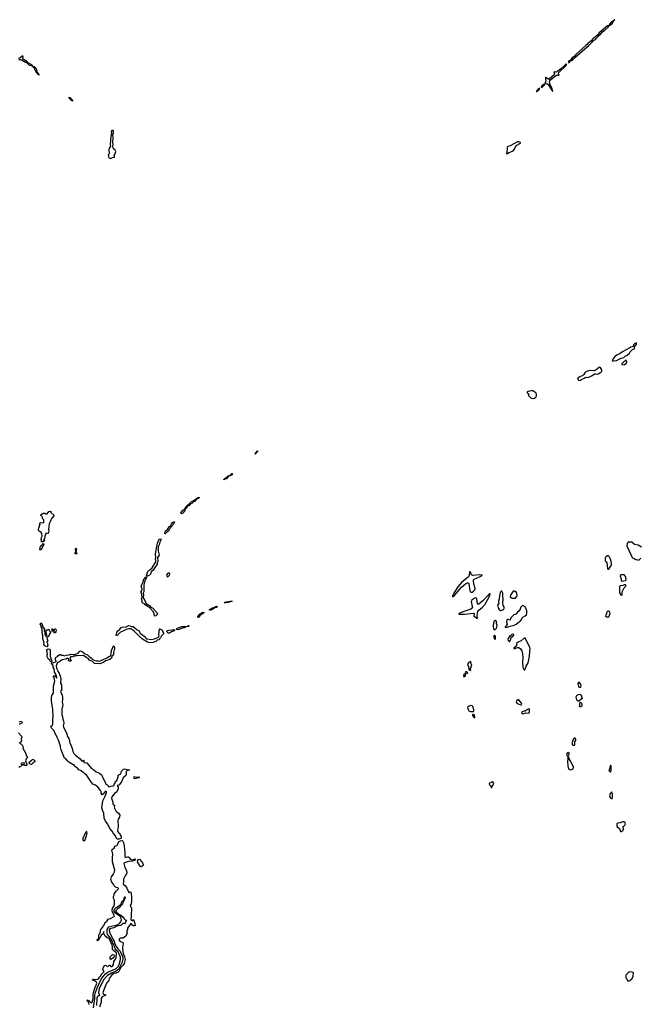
# Model space of a CAD drawing. Extents: x 1966327 to 2147849, y 395140 to 552178.
# Tile 219 of 256: x 2045185 to 2059198, y 473655 to 495905. Entities that reach past the tile are written whole.
import ezdxf

# ---------------------------------------------------------------- set-up
doc = ezdxf.new("R2010")
doc.units = 0

msp = doc.modelspace()

# ---------------------------------------------------------------- linework, layer by layer
at = {"layer": '0CON20XD'}
for points in [[(2057595, 494932), (2057622, 494945), (2057642, 494978), (2057665, 494981), (2057685, 494994), (2057711, 495029), (2057735, 495041), (2058017, 495293), (2058046, 495314), (2058131, 495395), (2058151, 495429), (2058204, 495455), (2058220, 495480), (2058261, 495515), (2058281, 495549), (2058328, 495585), (2058367, 495633), (2058418, 495665), (2058498, 495745), (2058506, 495756), (2058505, 495770), (2058475, 495763), (2058292, 495605), (2058252, 495558), (2058177, 495493), (2058155, 495481), (2058111, 495429), (2058035, 495366), (2058018, 495342), (2057989, 495325), (2057765, 495120), (2057727, 495073), (2057675, 495036), (2057630, 494980), (2057595, 494957), (2057590, 494945), (2057595, 494932)], [(2058525, 495778), (2058535, 495780), (2058589, 495825), (2058610, 495870), (2058635, 495892), (2058640, 495905), (2058632, 495905), (2058599, 495871), (2058572, 495855), (2058525, 495803), (2058518, 495785), (2058525, 495778)], [(2045155, 495033), (2045185, 495043), (2045245, 495098), (2045255, 495075), (2045246, 495035), (2045252, 495025), (2045320, 494980), (2045352, 494942), (2045439, 494899), (2045464, 494875), (2045478, 494852), (2045403, 494873), (2045348, 494928), (2045315, 494938), (2045229, 494989), (2045205, 494995), (2045165, 494995)], [(2045615, 494654), (2045569, 494695), (2045534, 494764), (2045523, 494813), (2045486, 494835), (2045481, 494849), (2045515, 494844), (2045555, 494799), (2045582, 494712), (2045618, 494665), (2045620, 494655), (2045615, 494654)], [(2057245, 494280), (2057225, 494343), (2057175, 494455), (2057165, 494495), (2057170, 494520), (2057191, 494549), (2057313, 494647), (2057335, 494653), (2057387, 494653), (2057372, 494685), (2057380, 494710), (2057535, 494859), (2057550, 494885), (2057548, 494898), (2057535, 494897), (2057505, 494873), (2057426, 494794), (2057344, 494736), (2057315, 494721), (2057262, 494728), (2057276, 494685), (2057269, 494661), (2057220, 494610), (2057155, 494560), (2057135, 494560), (2057085, 494599), (2057078, 494595), (2057074, 494564), (2057083, 494515), (2057062, 494462), (2057077, 494457), (2057105, 494464), (2057135, 494443), (2057169, 494399), (2057215, 494320), (2057232, 494302), (2057235, 494288), (2057245, 494280)], [(2056980, 494380), (2056995, 494383), (2057052, 494435), (2057055, 494450), (2057035, 494442), (2057000, 494415), (2056980, 494385), (2056980, 494380)], [(2056865, 494280), (2056875, 494283), (2056925, 494320), (2056948, 494348), (2056935, 494348), (2056913, 494335), (2056862, 494285), (2056865, 494280)], [(2046385, 494062), (2046365, 494073), (2046345, 494093), (2046305, 494145), (2046303, 494155), (2046325, 494141), (2046390, 494065), (2046385, 494062)], [(2047235, 492771), (2047255, 492774), (2047285, 492790), (2047328, 492795), (2047330, 492815), (2047320, 492825), (2047320, 492835), (2047338, 492855), (2047356, 492926), (2047344, 492955), (2047304, 492985), (2047301, 493015), (2047290, 493045), (2047296, 493086), (2047292, 493135), (2047300, 493245), (2047290, 493305), (2047297, 493313), (2047307, 493355), (2047307, 493385), (2047295, 493400), (2047285, 493402), (2047265, 493402), (2047251, 493379), (2047258, 493325), (2047244, 493275), (2047242, 493175), (2047233, 493085), (2047240, 493045), (2047209, 493005), (2047203, 492965), (2047207, 492885), (2047202, 492865), (2047184, 492845), (2047198, 492785), (2047235, 492771)], [(2056195, 492880), (2056215, 492882), (2056253, 492907), (2056295, 492917), (2056345, 492942), (2056374, 492976), (2056411, 493059), (2056510, 493115), (2056508, 493128), (2056476, 493146), (2056445, 493146), (2056280, 493055), (2056225, 493038), (2056212, 493025), (2056208, 493005), (2056200, 492895), (2056190, 492885), (2056195, 492880)], [(2058593, 488193), (2058625, 488193), (2058685, 488206), (2058785, 488256), (2058847, 488273), (2058885, 488308), (2058915, 488318), (2058975, 488367), (2058994, 488396), (2059045, 488449), (2059095, 488472), (2059078, 488522), (2059115, 488548), (2059133, 488575), (2059135, 488600), (2059115, 488596), (2059085, 488579), (2059066, 488555), (2059057, 488523), (2059005, 488508), (2058985, 488488), (2058819, 488401), (2058767, 488363), (2058706, 488334), (2058645, 488291), (2058595, 488232), (2058582, 488205), (2058593, 488193)], [(2058855, 488108), (2058865, 488113), (2058900, 488135), (2058912, 488175), (2058907, 488207), (2058890, 488205), (2058873, 488187), (2058845, 488172), (2058800, 488125), (2058805, 488110), (2058855, 488108)], [(2057855, 487752), (2057948, 487802), (2057975, 487822), (2057995, 487826), (2058025, 487821), (2058052, 487828), (2058116, 487854), (2058188, 487902), (2058215, 487902), (2058246, 487894), (2058271, 487899), (2058310, 487935), (2058345, 487950), (2058352, 487965), (2058347, 487995), (2058320, 488040), (2058295, 488053), (2058218, 487992), (2058175, 487972), (2058093, 487977), (2058045, 487970), (2057985, 487950), (2057962, 487928), (2057946, 487884), (2057920, 487865), (2057850, 487835), (2057808, 487805), (2057802, 487795), (2057814, 487774), (2057825, 487762), (2057855, 487752)], [(2056804, 487346), (2056825, 487354), (2056865, 487383), (2056875, 487410), (2056875, 487440), (2056855, 487472), (2056786, 487516), (2056761, 487521), (2056680, 487505), (2056662, 487495), (2056660, 487475), (2056675, 487460), (2056690, 487455), (2056690, 487425), (2056682, 487412), (2056695, 487410), (2056755, 487350), (2056804, 487346)], [(2050515, 486094), (2050504, 486095), (2050512, 486098), (2050552, 486155), (2050580, 486165), (2050515, 486094)], [(2049805, 485510), (2049803, 485515), (2049832, 485545), (2049873, 485567), (2049903, 485595), (2049941, 485609), (2049985, 485650), (2049995, 485650), (2049976, 485615), (2049900, 485580), (2049866, 485535), (2049815, 485514), (2049805, 485510)], [(2048928, 484858), (2048935, 484892), (2049069, 485015), (2049108, 485032), (2049135, 485052), (2049161, 485059), (2049190, 485095), (2049246, 485116), (2049237, 485095), (2049183, 485067), (2049135, 485016), (2049105, 484999), (2049075, 484972), (2049042, 484958), (2049015, 484930), (2048981, 484909), (2048945, 484862), (2048928, 484858)], [(2048835, 484737), (2048830, 484755), (2048875, 484825), (2048925, 484850), (2048919, 484815), (2048886, 484775), (2048875, 484744), (2048835, 484737)], [(2045695, 484100), (2045680, 484105), (2045680, 484145), (2045674, 484165), (2045680, 484205), (2045693, 484237), (2045687, 484297), (2045670, 484320), (2045618, 484355), (2045609, 484375), (2045614, 484426), (2045630, 484445), (2045630, 484475), (2045650, 484495), (2045642, 484502), (2045642, 484528), (2045655, 484540), (2045705, 484538), (2045730, 484545), (2045730, 484605), (2045700, 484635), (2045700, 484665), (2045692, 484672), (2045688, 484688), (2045672, 484692), (2045665, 484700), (2045663, 484717), (2045672, 484728), (2045688, 484732), (2045715, 484750), (2045755, 484750), (2045765, 484740), (2045805, 484740), (2045845, 484790), (2045875, 484800), (2045888, 484788), (2045892, 484772), (2045958, 484708), (2045958, 484695), (2045910, 484640), (2045887, 484595), (2045876, 484555), (2045848, 484512), (2045838, 484395), (2045841, 484355), (2045830, 484295), (2045815, 484291), (2045785, 484302), (2045773, 484297), (2045750, 484225), (2045747, 484173), (2045738, 484162), (2045720, 484155), (2045747, 484123), (2045735, 484110), (2045725, 484120), (2045695, 484100)], [(2048475, 484286), (2048468, 484288), (2048467, 484297), (2048475, 484339), (2048484, 484355), (2048529, 484381), (2048574, 484455), (2048610, 484480), (2048620, 484515), (2048635, 484534), (2048665, 484556), (2048682, 484555), (2048667, 484515), (2048603, 484437), (2048586, 484404), (2048567, 484385), (2048552, 484348), (2048514, 484326), (2048485, 484293), (2048475, 484286)], [(2048060, 483330), (2048056, 483345), (2048081, 483439), (2048112, 483468), (2048135, 483478), (2048184, 483515), (2048260, 483655), (2048263, 483675), (2048254, 483715), (2048261, 483755), (2048258, 483835), (2048275, 483965), (2048298, 484075), (2048337, 484163), (2048355, 484171), (2048378, 484169), (2048388, 484165), (2048387, 484157), (2048354, 484095), (2048340, 484035), (2048318, 483992), (2048320, 483895), (2048336, 483805), (2048300, 483755), (2048311, 483665), (2048292, 483628), (2048291, 483595), (2048255, 483552), (2048203, 483465), (2048160, 483425), (2048145, 483374), (2048119, 483351), (2048075, 483331), (2048060, 483330)], [(2045665, 483918), (2045640, 483925), (2045654, 484006), (2045661, 484019), (2045698, 484042), (2045700, 484055), (2045712, 484068), (2045725, 484070), (2045730, 484055), (2045717, 484015), (2045665, 483918)], [(2046445, 483837), (2046430, 483845), (2046452, 483875), (2046444, 483945), (2046455, 483961), (2046465, 483964), (2046472, 483945), (2046458, 483875), (2046482, 483845), (2046475, 483838), (2046445, 483837)], [(2059250, 483985), (2059175, 484028), (2059089, 484049), (2059025, 484099), (2058965, 484101), (2058942, 484095), (2058919, 484065), (2058916, 484015), (2059035, 483752), (2059045, 483742), (2059081, 483731), (2059118, 483708), (2059165, 483700), (2059185, 483690)], [(2058488, 483488), (2058505, 483490), (2058530, 483515), (2058530, 483525), (2058561, 483569), (2058569, 483595), (2058569, 483625), (2058562, 483665), (2058544, 483715), (2058515, 483773), (2058495, 483791), (2058475, 483786), (2058442, 483765), (2058428, 483735), (2058423, 483685), (2058433, 483665), (2058452, 483655), (2058463, 483635), (2058475, 483500), (2058488, 483488)], [(2059185, 483690), (2059232, 483738)], [(2048246, 482426), (2048237, 482435), (2048228, 482485), (2048197, 482537), (2048121, 482621), (2048074, 482644), (2048024, 482684), (2048007, 482707), (2047969, 482719), (2047955, 482735), (2047955, 482765), (2047941, 482815), (2047959, 482855), (2047945, 482895), (2047947, 482927), (2047928, 482965), (2047949, 483005), (2047952, 483035), (2047933, 483105), (2047977, 483205), (2047984, 483236), (2048035, 483313), (2048049, 483309), (2048048, 483275), (2048005, 483205), (2047995, 483125), (2047991, 482975), (2047979, 482945), (2047988, 482908), (2047979, 482845), (2048005, 482794), (2048044, 482714), (2048120, 482665), (2048150, 482630), (2048185, 482616), (2048288, 482508), (2048295, 482485), (2048292, 482465), (2048265, 482430), (2048246, 482426)], [(2048525, 483310), (2048535, 483312), (2048565, 483342), (2048582, 483375), (2048578, 483388), (2048565, 483398), (2048545, 483400), (2048525, 483390), (2048504, 483355), (2048525, 483310)], [(2054975, 482862), (2055015, 482896), (2055178, 483085), (2055264, 483155), (2055315, 483182), (2055335, 483179), (2055345, 483156), (2055361, 483005), (2055374, 482974), (2055395, 482965), (2055419, 482971), (2055450, 482990), (2055480, 483020), (2055487, 483045), (2055446, 483205), (2055449, 483245), (2055465, 483264), (2055499, 483281), (2055632, 483335), (2055646, 483345), (2055647, 483355), (2055582, 483362), (2055425, 483345), (2055402, 483362), (2055385, 483406), (2055365, 483437), (2055355, 483425), (2055348, 483352), (2055337, 483313), (2055179, 483185), (2055095, 483088), (2055005, 482945), (2054975, 482882), (2054975, 482862)], [(2058815, 483218), (2058845, 483225), (2058885, 483233), (2058898, 483245), (2058901, 483255), (2058893, 483275), (2058890, 483315), (2058855, 483360), (2058785, 483360), (2058768, 483345), (2058767, 483325), (2058776, 483306), (2058790, 483225), (2058815, 483218)], [(2058795, 482890), (2058808, 482905), (2058813, 482973), (2058822, 483005), (2058852, 483065), (2058892, 483105), (2058893, 483125), (2058885, 483133), (2058855, 483134), (2058825, 483120), (2058768, 483112), (2058751, 483095), (2058748, 483065), (2058752, 483055), (2058752, 482995), (2058748, 482965), (2058765, 482920), (2058795, 482890)], [(2055515, 482379), (2055535, 482380), (2055530, 482435), (2055535, 482495), (2055545, 482529), (2055565, 482558), (2055648, 482632), (2055709, 482701), (2055815, 482895), (2055825, 482932), (2055815, 482932), (2055785, 482908), (2055655, 482772), (2055565, 482695), (2055545, 482695), (2055538, 482705), (2055526, 482815), (2055515, 482834), (2055495, 482839), (2055450, 482820), (2055408, 482785), (2055392, 482755), (2055421, 482645), (2055422, 482625), (2055415, 482605), (2055385, 482584), (2055255, 482539), (2055114, 482485), (2055113, 482473), (2055245, 482470), (2055445, 482492), (2055466, 482475), (2055452, 482435), (2055457, 482427), (2055491, 482405), (2055515, 482379)], [(2056075, 482553), (2056115, 482578), (2056135, 482580), (2056142, 482605), (2056140, 482635), (2056122, 482665), (2056112, 482725), (2056110, 482765), (2056122, 482788), (2056122, 482835), (2056112, 482865), (2056110, 482945), (2056085, 482990), (2056075, 482990), (2056065, 482980), (2056043, 482937), (2056029, 482815), (2056016, 482764), (2056017, 482715), (2055993, 482675), (2056006, 482616), (2056025, 482580), (2056055, 482553), (2056075, 482553)], [(2056395, 482830), (2056432, 482888), (2056426, 482946), (2056405, 482980), (2056385, 482980), (2056365, 482990), (2056345, 482988), (2056285, 482900), (2056280, 482865), (2056305, 482840), (2056323, 482833), (2056395, 482830)], [(2049474, 482564), (2049480, 482575), (2049545, 482615), (2049597, 482633), (2049625, 482649), (2049654, 482645), (2049651, 482635), (2049636, 482625), (2049611, 482619), (2049555, 482582), (2049505, 482565), (2049474, 482564)], [(2049845, 482724), (2049810, 482725), (2049816, 482735), (2049845, 482748), (2049945, 482765), (2049990, 482765), (2049902, 482735), (2049845, 482724)], [(2056195, 482172), (2056245, 482192), (2056365, 482222), (2056415, 482248), (2056526, 482334), (2056547, 482385), (2056563, 482405), (2056615, 482430), (2056646, 482454), (2056656, 482494), (2056653, 482545), (2056624, 482624), (2056615, 482636), (2056565, 482667), (2056545, 482657), (2056514, 482625), (2056503, 482585), (2056475, 482538), (2056444, 482516), (2056412, 482478), (2056405, 482460), (2056385, 482460), (2056375, 482470), (2056347, 482443), (2056295, 482390), (2056280, 482345), (2056268, 482332), (2056235, 482350), (2056212, 482348), (2056203, 482337), (2056192, 482295), (2056208, 482245), (2056187, 482205), (2056163, 482185), (2056160, 482175), (2056195, 482172)], [(2049215, 482398), (2049215, 482415), (2049261, 482475), (2049321, 482515), (2049351, 482511), (2049356, 482505), (2049342, 482495), (2049268, 482452), (2049235, 482404), (2049215, 482398)], [(2058445, 482410), (2058505, 482412), (2058517, 482425), (2058536, 482486), (2058530, 482515), (2058505, 482540), (2058485, 482540), (2058458, 482512), (2058452, 482468), (2058440, 482455), (2058432, 482425), (2058445, 482410)], [(2045795, 481732), (2045753, 481755), (2045730, 481785), (2045738, 481815), (2045720, 481865), (2045711, 481915), (2045708, 481985), (2045693, 482065), (2045696, 482145), (2045669, 482185), (2045670, 482215), (2045651, 482245), (2045651, 482255), (2045665, 482271), (2045675, 482270), (2045685, 482258), (2045704, 482215), (2045712, 482172), (2045743, 482135), (2045740, 482095), (2045754, 482065), (2045754, 482014), (2045765, 481984), (2045785, 481979), (2045797, 481985), (2045800, 481995), (2045782, 482075), (2045782, 482118), (2045805, 482110), (2045812, 482118), (2045845, 482130), (2045853, 482103), (2045882, 482075), (2045882, 482055), (2045852, 482015), (2045842, 481975), (2045799, 481935), (2045803, 481903), (2045820, 481865), (2045802, 481848), (2045800, 481835), (2045810, 481825), (2045812, 481795), (2045823, 481765), (2045795, 481732)], [(2048135, 481825), (2048099, 481829), (2048075, 481839), (2047960, 481910), (2047884, 481974), (2047765, 482096), (2047695, 482138), (2047645, 482138), (2047594, 482126), (2047505, 482076), (2047465, 482062), (2047395, 481993), (2047385, 481986), (2047368, 481988), (2047362, 481995), (2047375, 482015), (2047385, 482055), (2047405, 482091), (2047425, 482113), (2047445, 482119), (2047475, 482163), (2047505, 482181), (2047595, 482186), (2047645, 482213), (2047675, 482211), (2047715, 482193), (2047750, 482190), (2047845, 482115), (2047885, 482095), (2047912, 482035), (2047925, 482028), (2047941, 482021), (2047996, 481976), (2048055, 481912), (2048165, 481900), (2048233, 481917), (2048325, 481953), (2048339, 481985), (2048335, 482015), (2048345, 482138), (2048355, 482142), (2048397, 482117), (2048446, 482035), (2048392, 481985), (2048371, 481939), (2048343, 481917), (2048340, 481895), (2048297, 481883), (2048265, 481857), (2048195, 481830), (2048135, 481825)], [(2048765, 482117), (2048738, 482128), (2048733, 482135), (2048736, 482145), (2048765, 482166), (2048855, 482190), (2048928, 482192), (2048979, 482201), (2049005, 482212), (2049017, 482207), (2049004, 482194), (2048945, 482183), (2048915, 482165), (2048885, 482161), (2048795, 482124), (2048765, 482117)], [(2055918, 482118), (2055935, 482122), (2055970, 482155), (2055980, 482215), (2055968, 482258), (2055968, 482305), (2055960, 482315), (2055935, 482327), (2055920, 482320), (2055907, 482305), (2055890, 482225), (2055890, 482185), (2055908, 482128), (2055918, 482118)], [(2045985, 482050), (2045975, 482053), (2045960, 482075), (2045962, 482088), (2045970, 482095), (2045958, 482108), (2045942, 482108), (2045938, 482092), (2045927, 482083), (2045920, 482085), (2045922, 482115), (2045915, 482140), (2045925, 482142), (2045955, 482120), (2045965, 482120), (2045985, 482138), (2045995, 482140), (2046000, 482135), (2046007, 482115), (2046002, 482075), (2045985, 482050)], [(2048575, 482044), (2048545, 482045), (2048519, 482065), (2048514, 482085), (2048525, 482099), (2048555, 482109), (2048639, 482121), (2048665, 482122), (2048685, 482115), (2048685, 482105), (2048675, 482093), (2048619, 482071), (2048575, 482044)], [(2055935, 481900), (2055947, 481925), (2055948, 481975), (2055925, 481997), (2055908, 481985), (2055908, 481945), (2055920, 481915), (2055935, 481900)], [(2056265, 481850), (2056280, 481865), (2056280, 481885), (2056290, 481895), (2056302, 481958), (2056328, 481962), (2056360, 481995), (2056358, 482008), (2056347, 482017), (2056315, 482010), (2056288, 481982), (2056272, 481978), (2056230, 481925), (2056222, 481905), (2056230, 481875), (2056252, 481852), (2056265, 481850)], [(2047425, 477385), (2047395, 477386), (2047375, 477405), (2047350, 477465), (2047304, 477514), (2047277, 477565), (2047224, 477625), (2047180, 477725), (2047126, 477795), (2047097, 477865), (2047087, 477975), (2047054, 478045), (2047044, 478096), (2047064, 478255), (2047115, 478359), (2047146, 478435), (2047148, 478455), (2047135, 478468), (2047117, 478465), (2047072, 478405), (2047052, 478392), (2047030, 478425), (2047024, 478455), (2047009, 478485), (2046956, 478556), (2046900, 478605), (2046842, 478632), (2046793, 478693), (2046705, 478825), (2046575, 478931), (2046526, 478955), (2046495, 478993), (2046448, 479025), (2046423, 479053), (2046299, 479129), (2046266, 479156), (2046235, 479195), (2046200, 479220), (2046126, 479405), (2046106, 479465), (2046106, 479495), (2046096, 479535), (2046062, 479625), (2046030, 479685), (2046005, 479751), (2045984, 479774), (2045964, 479835), (2045915, 479889), (2045900, 479915), (2045892, 479938), (2045925, 479955), (2045938, 479995), (2045934, 480085), (2045941, 480165), (2045932, 480315), (2045905, 480510), (2045903, 480577), (2045912, 480635), (2045940, 480680), (2045946, 480704), (2045951, 480845), (2045983, 480955), (2045961, 481031), (2045944, 481065), (2045955, 481076), (2045985, 481078), (2046014, 481034), (2046025, 481033), (2046026, 481044), (2046004, 481115), (2045973, 481163), (2045964, 481235), (2045940, 481275), (2045941, 481315), (2045903, 481365), (2045911, 481379), (2045943, 481373), (2046013, 481405), (2046013, 481415), (2045992, 481435), (2045995, 481485), (2046009, 481501), (2046037, 481513), (2046054, 481536), (2046093, 481557), (2046105, 481559), (2046134, 481544), (2046163, 481543), (2046195, 481529), (2046236, 481544), (2046305, 481552), (2046335, 481569), (2046389, 481561), (2046427, 481563), (2046505, 481590), (2046546, 481634), (2046560, 481640), (2046601, 481631), (2046651, 481585), (2046721, 481551), (2046765, 481507), (2046804, 481484), (2046825, 481454), (2046885, 481422), (2046925, 481415), (2046965, 481417), (2046995, 481410), (2047058, 481442), (2047155, 481481), (2047248, 481541), (2047256, 481585), (2047262, 481648), (2047305, 481758), (2047317, 481757), (2047331, 481715), (2047331, 481695), (2047308, 481605), (2047304, 481556), (2047267, 481525), (2047269, 481495), (2047261, 481479), (2047225, 481447), (2047125, 481419), (2047081, 481379), (2046995, 481348), (2046875, 481358), (2046829, 481399), (2046761, 481431), (2046735, 481471), (2046705, 481485), (2046625, 481541), (2046485, 481528), (2046445, 481531), (2046405, 481518), (2046375, 481500), (2046345, 481512), (2046335, 481508), (2046319, 481465), (2046350, 481425), (2046340, 481410), (2046307, 481407), (2046286, 481425), (2046294, 481455), (2046289, 481465), (2046265, 481477), (2046225, 481453), (2046145, 481439), (2046087, 481393), (2046041, 481379), (2046010, 481305), (2046015, 481251), (2046043, 481203), (2046051, 481175), (2046079, 481139), (2046085, 481104), (2046100, 481075), (2046112, 481015), (2046109, 480915), (2046132, 480875), (2046127, 480795), (2046136, 480754), (2046115, 480738), (2046104, 480715), (2046146, 480646), (2046155, 480588), (2046155, 480545), (2046143, 480485), (2046157, 480425), (2046141, 480325), (2046141, 480205), (2046153, 480155), (2046157, 480095), (2046178, 480055), (2046185, 480025), (2046186, 480005), (2046170, 479945), (2046173, 479915), (2046245, 479788), (2046265, 479705), (2046298, 479665), (2046313, 479615), (2046310, 479585), (2046318, 479555), (2046350, 479500), (2046373, 479435), (2046384, 479365), (2046407, 479325), (2046445, 479285), (2046551, 479201), (2046585, 479154), (2046605, 479147), (2046625, 479170), (2046635, 479168), (2046635, 479123), (2046645, 479116), (2046703, 479113), (2046810, 478980), (2046865, 478950), (2046911, 478905), (2046989, 478879), (2047038, 478838), (2047053, 478813), (2047075, 478755), (2047120, 478675), (2047135, 478632), (2047178, 478608), (2047187, 478575), (2047205, 478566), (2047245, 478581), (2047295, 478589), (2047318, 478605), (2047320, 478635), (2047342, 478648), (2047344, 478686), (2047383, 478715), (2047410, 478795), (2047412, 478835), (2047469, 478865), (2047485, 478926), (2047535, 478966), (2047564, 478976), (2047650, 478955), (2047666, 478945), (2047605, 478929), (2047595, 478919), (2047589, 478895), (2047590, 478845), (2047583, 478825), (2047525, 478775), (2047486, 478684), (2047437, 478613), (2047425, 478604), (2047391, 478599), (2047409, 478559), (2047410, 478525), (2047379, 478455), (2047331, 478419), (2047272, 478345), (2047264, 478315), (2047290, 478225), (2047291, 478175), (2047295, 478168), (2047327, 478157), (2047320, 478115), (2047330, 478085), (2047369, 478009), (2047411, 477981), (2047445, 477945), (2047449, 477935), (2047443, 477885), (2047412, 477838), (2047401, 477805), (2047411, 477675), (2047401, 477629), (2047400, 477585), (2047412, 477545), (2047449, 477515), (2047454, 477485), (2047478, 477445), (2047480, 477420), (2047471, 477399), (2047425, 477385)], [(2056605, 481210), (2056625, 481250), (2056637, 481295), (2056682, 481375), (2056717, 481525), (2056718, 481635), (2056728, 481685), (2056724, 481715), (2056694, 481784), (2056615, 481930), (2056595, 481930), (2056525, 481868), (2056460, 481835), (2056422, 481808), (2056420, 481755), (2056360, 481705), (2056362, 481692), (2056375, 481690), (2056385, 481700), (2056405, 481702), (2056441, 481719), (2056475, 481716), (2056511, 481691), (2056544, 481644), (2056558, 481575), (2056552, 481545), (2056561, 481515), (2056561, 481475), (2056554, 481395), (2056563, 481265), (2056585, 481220), (2056595, 481210), (2056605, 481210)], [(2045895, 481394), (2045879, 481405), (2045865, 481434), (2045830, 481465), (2045803, 481505), (2045803, 481545), (2045813, 481565), (2045804, 481605), (2045802, 481658), (2045812, 481678), (2045835, 481688), (2045861, 481681), (2045873, 481655), (2045877, 481615), (2045871, 481579), (2045877, 481515), (2045909, 481415), (2045905, 481396), (2045895, 481394)], [(2055385, 481200), (2055390, 481215), (2055372, 481222), (2055370, 481235), (2055391, 481265), (2055392, 481295), (2055410, 481315), (2055388, 481375), (2055390, 481410), (2055380, 481405), (2055380, 481395), (2055370, 481385), (2055353, 481387), (2055336, 481374), (2055313, 481335), (2055320, 481315), (2055337, 481295), (2055332, 481265), (2055345, 481220), (2055352, 481212), (2055385, 481200)], [(2055255, 481060), (2055268, 481085), (2055272, 481118), (2055282, 481128), (2055310, 481135), (2055317, 481143), (2055300, 481165), (2055270, 481165), (2055270, 481145), (2055260, 481135), (2055258, 481122), (2055230, 481115), (2055220, 481060), (2055255, 481060)], [(2057875, 480820), (2057880, 480855), (2057870, 480895), (2057848, 480928), (2057825, 480928), (2057808, 480905), (2057812, 480865), (2057825, 480840), (2057845, 480820), (2057875, 480820)], [(2057835, 480510), (2057868, 480545), (2057895, 480562), (2057910, 480565), (2057910, 480575), (2057900, 480585), (2057897, 480617), (2057885, 480640), (2057865, 480658), (2057811, 480649), (2057785, 480637), (2057774, 480626), (2057764, 480596), (2057766, 480565), (2057783, 480535), (2057815, 480512), (2057835, 480510)], [(2055382, 480272), (2055445, 480274), (2055456, 480285), (2055455, 480310), (2055429, 480385), (2055415, 480398), (2055385, 480408), (2055330, 480385), (2055315, 480370), (2055324, 480315), (2055345, 480287), (2055382, 480272)], [(2056515, 480420), (2056535, 480422), (2056540, 480435), (2056535, 480462), (2056503, 480495), (2056475, 480538), (2056465, 480542), (2056418, 480515), (2056413, 480485), (2056434, 480454), (2056515, 480420)], [(2057875, 480382), (2057908, 480405), (2057908, 480435), (2057900, 480455), (2057885, 480470), (2057855, 480480), (2057850, 480475), (2057840, 480395), (2057853, 480383), (2057875, 480382)], [(2055475, 480130), (2055480, 480155), (2055468, 480195), (2055450, 480205), (2055435, 480203), (2055423, 480195), (2055425, 480180), (2055452, 480145), (2055475, 480130)], [(2056562, 480222), (2056585, 480223), (2056628, 480242), (2056685, 480234), (2056706, 480244), (2056716, 480265), (2056713, 480313), (2056705, 480330), (2056685, 480328), (2056617, 480283), (2056585, 480282), (2056545, 480268), (2056533, 480255), (2056541, 480231), (2056562, 480222)], [(2045175, 480037), (2045222, 480052), (2045240, 480025), (2045235, 480010), (2045175, 479976)], [(2045160, 479790), (2045229, 479715), (2045230, 479695), (2045220, 479655), (2045226, 479605), (2045215, 479585), (2045180, 479555), (2045223, 479535), (2045231, 479525), (2045238, 479495), (2045258, 479485), (2045262, 479475), (2045257, 479445), (2045315, 479338), (2045334, 479284), (2045361, 479235), (2045332, 479205), (2045318, 479155), (2045350, 479075), (2045346, 479055), (2045325, 479048), (2045293, 479053), (2045282, 479062), (2045280, 479085), (2045290, 479095), (2045285, 479110), (2045233, 479107), (2045220, 479095), (2045220, 479085), (2045235, 479070), (2045250, 479070), (2045255, 479080), (2045258, 479072), (2045250, 479070), (2045248, 479062), (2045232, 479058), (2045228, 479042), (2045220, 479035), (2045185, 479022), (2045164, 479006)], [(2057735, 479510), (2057740, 479515), (2057742, 479585), (2057762, 479625), (2057762, 479645), (2057745, 479670), (2057723, 479667), (2057710, 479655), (2057685, 479600), (2057678, 479565), (2057680, 479525), (2057692, 479512), (2057735, 479510)], [(2057585, 479260), (2057598, 479272), (2057600, 479295), (2057610, 479305), (2057608, 479338), (2057588, 479348), (2057572, 479338), (2057550, 479305), (2057562, 479272), (2057572, 479262), (2057585, 479260)], [(2045445, 479074), (2045418, 479085), (2045402, 479105), (2045400, 479125), (2045450, 479175), (2045465, 479178), (2045485, 479191), (2045495, 479190), (2045525, 479156), (2045525, 479138), (2045515, 479124), (2045486, 479114), (2045455, 479077), (2045445, 479074)], [(2057655, 478952), (2057700, 478975), (2057708, 479015), (2057648, 479145), (2057630, 479165), (2057610, 479205), (2057610, 479225), (2057595, 479240), (2057570, 479215), (2057580, 479205), (2057580, 479175), (2057572, 479155), (2057580, 479035), (2057588, 479005), (2057607, 478967), (2057618, 478958), (2057655, 478952)], [(2058545, 478900), (2058555, 478910), (2058559, 478935), (2058562, 479045), (2058555, 479052), (2058545, 479050), (2058532, 479025), (2058527, 478983), (2058510, 478955), (2058512, 478932), (2058545, 478900)], [(2047795, 478752), (2047775, 478761), (2047765, 478785), (2047775, 478801), (2047825, 478790), (2047876, 478796), (2047898, 478785), (2047882, 478775), (2047815, 478754), (2047795, 478752)], [(2055865, 478550), (2055870, 478575), (2055908, 478645), (2055885, 478680), (2055853, 478677), (2055800, 478645), (2055800, 478635), (2055817, 478607), (2055858, 478588), (2055850, 478575), (2055850, 478555), (2055865, 478550)], [(2058585, 478300), (2058592, 478325), (2058593, 478403), (2058577, 478447), (2058565, 478450), (2058538, 478422), (2058522, 478365), (2058544, 478314), (2058585, 478300)], [(2058795, 477559), (2058805, 477564), (2058828, 477575), (2058838, 477602), (2058830, 477675), (2058845, 477680), (2058872, 477705), (2058886, 477734), (2058879, 477759), (2058845, 477777), (2058825, 477777), (2058765, 477753), (2058715, 477747), (2058688, 477732), (2058687, 477685), (2058695, 477668), (2058748, 477625), (2058771, 477561), (2058795, 477559)], [(2046645, 477352), (2046655, 477357), (2046666, 477374), (2046693, 477465), (2046707, 477525), (2046706, 477556), (2046700, 477560), (2046685, 477552), (2046665, 477523), (2046612, 477405), (2046614, 477375), (2046645, 477352)], [(2046758, 473648), (2046748, 473698), (2046702, 473758), (2046745, 473744), (2046769, 473715), (2046795, 473699), (2046815, 473696), (2046823, 473705), (2046844, 473785), (2046848, 473875), (2046857, 473925), (2046891, 474039), (2046915, 474086), (2046930, 474135), (2046912, 474165), (2046875, 474189), (2046828, 474198), (2046825, 474209), (2046845, 474222), (2046864, 474226), (2046935, 474216), (2046967, 474233), (2046988, 474272), (2047015, 474292), (2047040, 474340), (2047096, 474395), (2047074, 474425), (2047066, 474465), (2047105, 474531), (2047126, 474536), (2047175, 474507), (2047194, 474516), (2047215, 474540), (2047225, 474540), (2047248, 474508), (2047265, 474508), (2047285, 474516), (2047307, 474553), (2047316, 474624), (2047355, 474676), (2047369, 474705), (2047374, 474806), (2047363, 474825), (2047311, 474861), (2047287, 474897), (2047281, 474915), (2047281, 474965), (2047275, 474995), (2047219, 475125), (2047205, 475139), (2047165, 475155), (2047118, 475195), (2047087, 475255), (2047090, 475295), (2047085, 475300), (2047070, 475255), (2047048, 475232), (2047031, 475219), (2047007, 475163), (2046980, 475145), (2046981, 475125), (2046975, 475110), (2046945, 475090), (2046940, 475095), (2046947, 475125), (2046972, 475148), (2046974, 475206), (2046985, 475242), (2047003, 475265), (2047010, 475315), (2047021, 475345), (2047066, 475395), (2047078, 475442), (2047099, 475461), (2047114, 475496), (2047161, 475545), (2047182, 475578), (2047235, 475593), (2047319, 475641), (2047330, 475655), (2047284, 475734), (2047273, 475775), (2047281, 475829), (2047315, 475863), (2047329, 475915), (2047329, 476005), (2047308, 476055), (2047308, 476092), (2047319, 476125), (2047319, 476155), (2047371, 476219), (2047417, 476263), (2047418, 476275), (2047405, 476286), (2047350, 476300), (2047325, 476331), (2047315, 476354), (2047266, 476416), (2047248, 476475), (2047261, 476539), (2047302, 476585), (2047326, 476645), (2047334, 476684), (2047286, 476875), (2047280, 476965), (2047289, 477045), (2047272, 477148), (2047281, 477159), (2047319, 477181), (2047340, 477230), (2047383, 477247), (2047398, 477262), (2047429, 477331), (2047464, 477346), (2047505, 477353), (2047520, 477340), (2047533, 477315), (2047549, 477235), (2047562, 477085), (2047561, 476985), (2047575, 476976), (2047595, 476977), (2047625, 476990), (2047645, 476986), (2047662, 476972), (2047683, 476935), (2047707, 476925), (2047737, 476923), (2047793, 476943), (2047803, 476935), (2047785, 476909), (2047733, 476887), (2047644, 476885), (2047555, 476850), (2047543, 476835), (2047564, 476745), (2047599, 476679), (2047605, 476625), (2047599, 476601), (2047576, 476575), (2047532, 476485), (2047536, 476424), (2047526, 476375), (2047535, 476361), (2047573, 476343), (2047611, 476281), (2047655, 476180), (2047665, 476180), (2047685, 476200), (2047695, 476190), (2047705, 476160), (2047716, 476065), (2047716, 475986), (2047708, 475922), (2047695, 475900), (2047680, 475895), (2047690, 475865), (2047708, 475848), (2047716, 475825), (2047716, 475765), (2047708, 475725), (2047704, 475645), (2047698, 475565), (2047725, 475551), (2047755, 475568), (2047780, 475500), (2047793, 475436), (2047775, 475427), (2047751, 475431), (2047733, 475443), (2047711, 475475), (2047695, 475479), (2047622, 475375), (2047620, 475335), (2047599, 475305), (2047613, 475273), (2047585, 475198), (2047565, 475178), (2047535, 475160), (2047515, 475153), (2047455, 475152), (2047435, 475130), (2047438, 475105), (2047453, 475085), (2047515, 475052), (2047525, 475040), (2047526, 475015), (2047508, 474955), (2047511, 474915), (2047527, 474805), (2047557, 474725), (2047569, 474665), (2047545, 474575), (2047520, 474535), (2047475, 474490), (2047428, 474395), (2047409, 474381), (2047359, 474361), (2047315, 474354), (2047274, 474325), (2047209, 474235), (2047201, 474195), (2047151, 474129), (2047085, 473985), (2047068, 473915), (2047070, 473895), (2047079, 473885), (2047115, 473879), (2047131, 473865), (2047115, 473852), (2047052, 473825), (2047031, 473785), (2047024, 473755), (2047031, 473705), (2047009, 473661), (2046989, 473591)], [(2047935, 476763), (2047916, 476765), (2047907, 476775), (2047868, 476835), (2047849, 476875), (2047857, 476905), (2047875, 476926), (2047895, 476936), (2047945, 476873), (2047986, 476805), (2047980, 476795), (2047935, 476763)], [(2046854, 473575), (2046883, 473785), (2046887, 473865), (2046899, 473925), (2046945, 474045), (2047022, 474205), (2047073, 474287), (2047124, 474345), (2047185, 474387), (2047361, 474459), (2047409, 474511), (2047434, 474555), (2047466, 474665), (2047463, 474723), (2047409, 474839), (2047360, 474885), (2047344, 474905), (2047320, 474980), (2047249, 475139), (2047205, 475186), (2047173, 475235), (2047163, 475275), (2047163, 475347), (2047199, 475405), (2047387, 475453), (2047445, 475484), (2047473, 475515), (2047485, 475565), (2047471, 475625), (2047448, 475648), (2047355, 475713), (2047325, 475761), (2047324, 475785), (2047331, 475805), (2047365, 475843), (2047395, 475858), (2047435, 475889), (2047473, 475907), (2047501, 475985), (2047541, 476019), (2047555, 476076), (2047565, 476090), (2047570, 476065), (2047565, 476036), (2047517, 475945), (2047508, 475915), (2047425, 475828), (2047387, 475803), (2047354, 475765), (2047374, 475734), (2047424, 475694), (2047475, 475670), (2047515, 475635), (2047544, 475584), (2047571, 475561), (2047593, 475553), (2047598, 475545), (2047577, 475515), (2047567, 475483), (2047552, 475478), (2047515, 475478), (2047475, 475438), (2047415, 475431), (2047385, 475421), (2047315, 475382), (2047223, 475357), (2047209, 475335), (2047218, 475285), (2047294, 475124), (2047318, 475085), (2047330, 475045), (2047368, 474965), (2047401, 474911), (2047454, 474855), (2047472, 474812), (2047510, 474745), (2047518, 474672), (2047505, 474607), (2047425, 474456), (2047396, 474424), (2047349, 474395), (2047258, 474362), (2047170, 474305), (2047087, 474215), (2047032, 474118), (2046981, 474005), (2046968, 473925), (2046987, 473855), (2046942, 473828), (2046927, 473795), (2046923, 473625)], [(2047245, 474670), (2047231, 474691), (2047230, 474725), (2047276, 474774), (2047289, 474781), (2047305, 474779), (2047318, 474748), (2047311, 474715), (2047285, 474689), (2047245, 474670)], [(2058935, 474180), (2058965, 474183), (2058986, 474194), (2059032, 474238), (2059056, 474294), (2059064, 474365), (2059035, 474384), (2058985, 474386), (2058965, 474379), (2058942, 474365), (2058891, 474315), (2058895, 474257), (2058918, 474228), (2058935, 474180)]]:
    msp.add_lwpolyline(points, dxfattribs=at)

doc.saveas('drawing.dxf')
